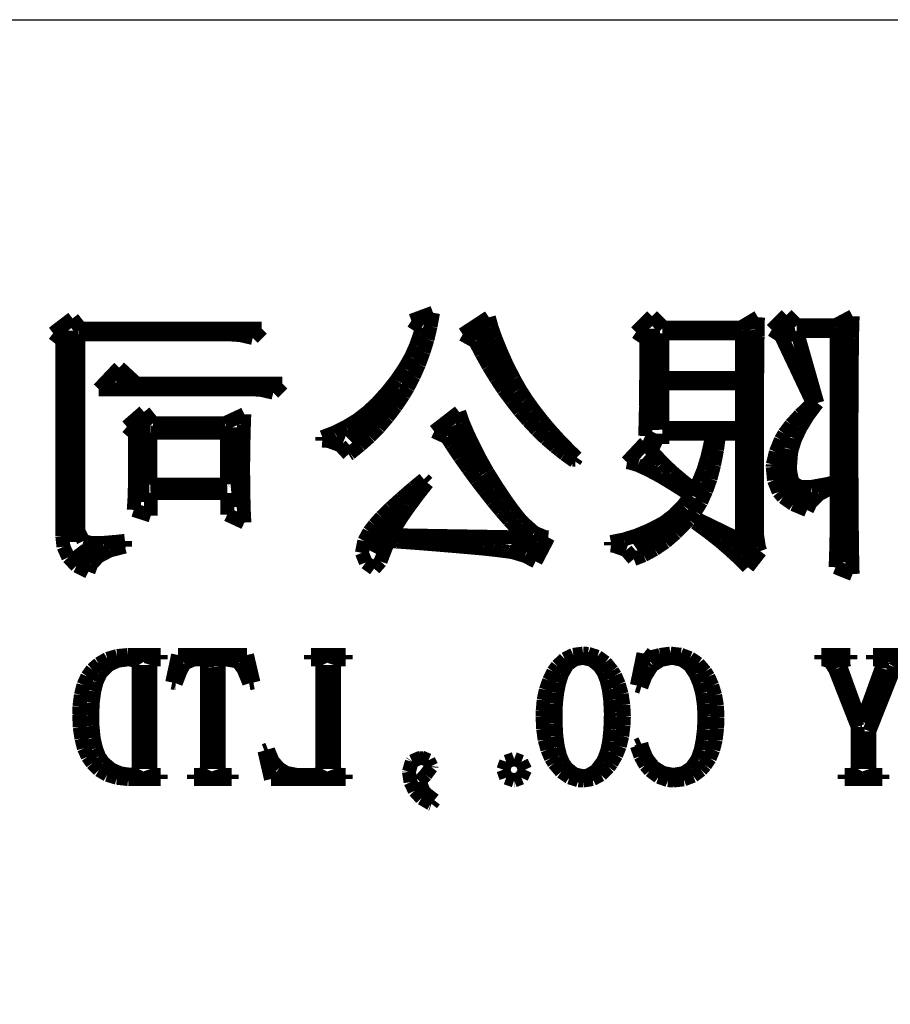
# Model space of a CAD drawing. Extents: x -225 to 585, y -158 to 406.
# Tile 3 of 47: x -218.13 to -211.77, y -149.81 to -142.61. Entities that reach past the tile are written whole.
import ezdxf

# ---------------------------------------------------------------- set-up
doc = ezdxf.new("R2010")
doc.units = 0
doc.layers.add('BOARD_GEOMETRY_SILKSCREEN_B', color=1, linetype='CONTINUOUS')

msp = doc.modelspace()

# ---------------------------------------------------------------- linework, layer by layer
at = {"layer": 'BOARD_GEOMETRY_SILKSCREEN_B'}
msp.add_lwpolyline([(-219.79001, -142.614904), (-167.289988, -142.614904), (-167.289988, -153.11501)], dxfattribs=at)
for points, const_width in [([(-215.109298, -144.755616), (-215.26754, -144.81429)], 0.1016), ([(-215.127332, -144.854676), (-215.109298, -144.755616)], 0.1016), ([(-212.527388, -144.77238), (-212.635592, -144.880584)], 0.1016), ([(-212.452712, -144.84731), (-212.527388, -144.77238)], 0.1016), ([(-217.742008, -144.797272), (-217.88374, -144.905476)], 0.1016), ([(-217.683588, -144.872202), (-217.742008, -144.797272)], 0.1016), ([(-217.7415, -144.79778), (-217.742008, -144.79778)], 0.1016), ([(-215.26754, -144.81429), (-215.19261, -144.86382)], 0.1016), ([(-214.701374, -144.78889), (-214.89289, -144.914112)], 0.1016), ([(-214.681308, -144.863312), (-214.701374, -144.78889)], 0.1016), ([(-213.510114, -144.780762), (-213.6267, -144.897602)], 0.1016), ([(-213.426802, -144.86382), (-213.510114, -144.780762)], 0.1016), ([(-212.735922, -144.78889), (-212.86089, -144.86382)], 0.1016), ([(-212.73897, -144.878806), (-212.7377, -144.839182)], 0.1016), ([(-212.7377, -144.839182), (-212.736938, -144.808702)], 0.1016), ([(-212.736938, -144.808702), (-212.735922, -144.78889)], 0.1016), ([(-212.541612, -144.845278), (-212.501988, -144.971262)], 0.127), ([(-212.169502, -144.84731), (-212.452712, -144.84731)], 0.1016), ([(-212.044788, -144.780762), (-212.169502, -144.84731)], 0.1016), ([(-212.047836, -144.874488), (-212.045804, -144.820386)], 0.1016), ([(-212.045804, -144.820386), (-212.044788, -144.780762)], 0.1016), ([(-217.88374, -144.905476), (-217.816938, -144.956784)], 0.1016), ([(-217.7669, -144.88668), (-217.76309, -146.431508)], 0.127), ([(-217.700098, -144.914112), (-216.592404, -144.914112)], 0.1016), ([(-217.700098, -146.347688), (-217.700098, -144.914112)], 0.1016), ([(-216.35974, -144.872202), (-217.683588, -144.872202)], 0.1016), ([(-216.592404, -144.914112), (-216.516712, -144.919192)], 0.1016), ([(-216.516712, -144.919192), (-216.426288, -144.94002)], 0.1016), ([(-216.426288, -144.94002), (-216.35974, -144.872202)], 0.1016), ([(-215.20404, -144.91081), (-215.232996, -144.995392)], 0.1016), ([(-215.19261, -144.86382), (-215.20404, -144.91081)], 0.1016), ([(-215.149938, -144.950688), (-215.127332, -144.854676)], 0.1016), ([(-214.89289, -144.914112), (-214.801196, -144.964912)], 0.1016), ([(-214.766398, -144.870678), (-214.55253, -145.310606)], 0.127), ([(-214.652098, -144.9451), (-214.681308, -144.863312)], 0.1016), ([(-213.6267, -144.897602), (-213.552024, -144.948402)], 0.1016), ([(-213.515702, -144.872964), (-213.478618, -145.612104)], 0.127), ([(-213.435438, -144.905476), (-212.852508, -144.905476)], 0.1016), ([(-213.435438, -145.231612), (-213.435438, -144.905476)], 0.1016), ([(-212.86089, -144.86382), (-213.426802, -144.86382)], 0.1016), ([(-212.8139, -144.884394), (-212.803232, -146.484594), (-212.91804, -146.4437)], 0.127), ([(-212.852508, -144.905476), (-212.852508, -145.231612)], 0.1016), ([(-212.73897, -144.92859), (-212.73897, -144.878806)], 0.1016), ([(-212.635592, -144.880584), (-212.569298, -144.922494)], 0.1016), ([(-212.452712, -144.888966), (-212.161374, -144.888966)], 0.1016), ([(-212.302598, -145.415), (-212.452712, -144.888966)], 0.1016), ([(-212.161374, -144.888966), (-212.161374, -146.2278)], 0.1016), ([(-212.101938, -144.867884), (-212.115908, -146.57832)], 0.127), ([(-212.048598, -144.94129), (-212.047836, -144.874488)], 0.1016), ([(-217.816938, -144.956784), (-217.816938, -146.38909)], 0.1016), ([(-216.426288, -144.939766), (-216.427304, -144.939766)], 0.1016), ([(-215.178894, -145.04289), (-215.149938, -144.950688)], 0.1016), ([(-214.801196, -144.964912), (-214.754206, -145.05432)], 0.1016), ([(-214.615776, -145.034762), (-214.652098, -144.9451)], 0.1016), ([(-213.552024, -144.948402), (-213.552024, -145.117312)], 0.1016), ([(-212.741002, -145.058892), (-212.74024, -144.988788)], 0.1016), ([(-212.74024, -144.988788), (-212.73897, -144.92859)], 0.1016), ([(-212.569298, -144.922494), (-212.336126, -145.415)], 0.1016), ([(-212.049868, -145.023586), (-212.048598, -144.94129)], 0.1016), ([(-215.232996, -144.995392), (-215.270588, -145.079466)], 0.1016), ([(-215.212422, -145.132806), (-215.178894, -145.04289)], 0.1016), ([(-214.754206, -145.05432), (-214.703406, -145.146014)], 0.1016), ([(-214.572088, -145.132806), (-214.615776, -145.034762)], 0.1016), ([(-212.741002, -145.139918), (-212.741002, -145.058892)], 0.1016), ([(-212.051138, -145.11782), (-212.049868, -145.023586)], 0.1016), ([(-215.270588, -145.079466), (-215.318594, -145.162778)], 0.1016), ([(-215.250776, -145.220182), (-215.212422, -145.132806)], 0.1016), ([(-214.519002, -145.237708), (-214.572088, -145.132806)], 0.1016), ([(-213.552024, -145.117312), (-213.55304, -145.235676)], 0.1016), ([(-212.0519, -145.22831), (-212.051138, -145.11782)], 0.1016), ([(-217.550238, -145.31467), (-217.400632, -145.156682)], 0.1016), ([(-217.27541, -145.273014), (-217.400632, -145.156682)], 0.1016), ([(-215.318594, -145.162778), (-215.37549, -145.247106)], 0.1016), ([(-214.703406, -145.146014), (-214.648796, -145.23466)], 0.1016), ([(-212.742272, -145.230596), (-212.741002, -145.139918)], 0.1016), ([(-217.345768, -145.236692), (-217.424, -145.243804)], 0.127), ([(-216.209626, -145.273014), (-217.27541, -145.273014)], 0.1016), ([(-216.276174, -145.339562), (-216.209626, -145.273014)], 0.1016), ([(-215.37549, -145.247106), (-215.442292, -145.331688)], 0.1016), ([(-215.29421, -145.303494), (-215.250776, -145.220182)], 0.1016), ([(-214.648796, -145.23466), (-214.59444, -145.317718)], 0.1016), ([(-214.51824, -145.239994), (-214.519002, -145.237708)], 0.1016), ([(-214.47633, -145.313908), (-214.51824, -145.239994)], 0.1016), ([(-213.55304, -145.235676), (-213.553802, -145.34388)], 0.1016), ([(-212.852508, -145.231612), (-213.435438, -145.231612)], 0.1016), ([(-213.435438, -145.273014), (-212.852508, -145.273014)], 0.1016), ([(-213.435438, -145.59788), (-213.435438, -145.273014)], 0.1016), ([(-212.852508, -145.273014), (-212.852508, -145.59788)], 0.1016), ([(-212.742272, -145.331688), (-212.742272, -145.230596)], 0.1016), ([(-212.0519, -145.3515), (-212.0519, -145.22831)], 0.1016), ([(-217.550238, -145.31467), (-216.442798, -145.31467)], 0.1016), ([(-216.442798, -145.31467), (-216.366598, -145.318988)], 0.1016), ([(-216.366598, -145.318988), (-216.276174, -145.339562)], 0.1016), ([(-215.34501, -145.326862), (-215.716612, -145.689066)], 0.127), ([(-215.45169, -145.342102), (-215.51773, -145.415762)], 0.1016), ([(-215.442292, -145.331688), (-215.45169, -145.342102)], 0.1016), ([(-215.325706, -145.35658), (-215.29421, -145.303494)], 0.1016), ([(-214.59444, -145.317718), (-214.535512, -145.396966)], 0.1016), ([(-214.428832, -145.388584), (-214.47633, -145.313908)], 0.1016), ([(-213.553802, -145.34388), (-213.555072, -145.438876)], 0.1016), ([(-212.743288, -145.442686), (-212.742272, -145.331688)], 0.1016), ([(-215.51773, -145.415762), (-215.588088, -145.481294)], 0.1016), ([(-215.382094, -145.440908), (-215.325706, -145.35658)], 0.1016), ([(-214.535512, -145.396966), (-214.47633, -145.472912)], 0.1016), ([(-214.375238, -145.463514), (-214.428832, -145.388584)], 0.1016), ([(-212.37194, -145.507202), (-212.302598, -145.415)], 0.1016), ([(-212.336126, -145.415), (-212.350604, -145.428208)], 0.1016), ([(-212.052916, -145.48866), (-212.0519, -145.3515)], 0.1016), ([(-217.220292, -145.47977), (-217.345006, -145.588482)], 0.1016), ([(-217.15349, -145.563082), (-217.220292, -145.47977)], 0.1016), ([(-215.588088, -145.481294), (-215.663018, -145.53946)], 0.1016), ([(-215.441276, -145.518886), (-215.382094, -145.440908)], 0.1016), ([(-214.918036, -145.481294), (-215.100916, -145.622772)], 0.1016), ([(-214.891874, -145.557494), (-214.918036, -145.481294)], 0.1016), ([(-214.47633, -145.472912), (-214.414608, -145.543778)], 0.1016), ([(-214.317072, -145.538698), (-214.375238, -145.463514)], 0.1016), ([(-213.555072, -145.438876), (-213.556088, -145.523204)], 0.1016), ([(-212.743288, -145.69567), (-212.743288, -145.442686)], 0.1016), ([(-212.350604, -145.428208), (-212.429598, -145.503392)], 0.1016), ([(-212.052916, -145.960084), (-212.052916, -145.48866)], 0.1016), ([(-217.235532, -145.545302), (-217.247216, -146.138392)], 0.127), ([(-216.629234, -145.563082), (-217.15349, -145.563082)], 0.1016), ([(-216.487502, -145.496788), (-216.629234, -145.563082)], 0.1016), ([(-216.490804, -145.570702), (-216.487502, -145.496788)], 0.1016), ([(-215.663018, -145.53946), (-215.743536, -145.588482)], 0.1016), ([(-215.504776, -145.5928), (-215.441276, -145.518886)], 0.1016), ([(-214.85733, -145.63852), (-214.891874, -145.557494)], 0.1016), ([(-214.414608, -145.543778), (-214.351108, -145.611596)], 0.1016), ([(-214.253572, -145.61439), (-214.317072, -145.538698)], 0.1016), ([(-213.556088, -145.523204), (-213.558374, -145.596102)], 0.1016), ([(-212.429598, -145.503392), (-212.494368, -145.574004)], 0.1016), ([(-212.425788, -145.596102), (-212.37194, -145.507202)], 0.1016), ([(-217.345006, -145.588482), (-217.28684, -145.638266)], 0.1016), ([(-217.28684, -145.638266), (-217.28684, -146.001486)], 0.1016), ([(-217.172032, -145.63217), (-217.172794, -145.633186)], 0.1016), ([(-217.172794, -145.633186), (-217.172794, -146.011392)], 0.1016), ([(-216.61374, -145.63217), (-217.172032, -145.63217)], 0.1016), ([(-216.61374, -146.010376), (-216.61374, -145.63217)], 0.1016), ([(-216.553796, -145.5928), (-216.511632, -146.171412)], 0.127), ([(-216.492836, -145.66011), (-216.490296, -145.570702)], 0.1016), ([(-216.490296, -145.570702), (-216.490804, -145.570702)], 0.1016), ([(-215.82761, -145.630392), (-215.918288, -145.664682)], 0.1016), ([(-215.743536, -145.588482), (-215.82761, -145.630392)], 0.1016), ([(-215.571832, -145.66138), (-215.504776, -145.5928)], 0.1016), ([(-215.100916, -145.622772), (-215.00973, -145.664682)], 0.1016), ([(-214.968836, -145.585688), (-214.7824, -145.92681)], 0.127), ([(-214.815674, -145.725896), (-214.85733, -145.63852)], 0.1016), ([(-214.351108, -145.611596), (-214.28583, -145.675096)], 0.1016), ([(-214.18423, -145.69059), (-214.253572, -145.61439)], 0.1016), ([(-213.558374, -145.596102), (-213.560406, -145.6563)], 0.1016), ([(-212.852508, -145.59788), (-213.435438, -145.59788)], 0.1016), ([(-212.494368, -145.574004), (-212.544406, -145.63979)], 0.1016), ([(-212.464904, -145.67789), (-212.425788, -145.596102)], 0.1016), ([(-216.494614, -145.76298), (-216.492836, -145.66011)], 0.1016), ([(-215.918288, -145.664682), (-215.918288, -145.68932)], 0.1016), ([(-215.918288, -145.68932), (-215.871298, -145.692876)], 0.1016), ([(-215.871298, -145.692876), (-215.7857, -145.72488)], 0.1016), ([(-215.75649, -145.679668), (-215.791796, -145.665698)], 0.127), ([(-215.64219, -145.723864), (-215.571832, -145.66138)], 0.1016), ([(-215.00973, -145.664682), (-214.9729, -145.720562)], 0.1016), ([(-214.28583, -145.675096), (-214.218012, -145.733262)], 0.1016), ([(-214.109808, -145.76679), (-214.18423, -145.69059)], 0.1016), ([(-213.560406, -145.706084), (-213.693502, -145.847562)], 0.1016), ([(-213.559136, -145.707862), (-213.56193, -145.707862)], 0.1016), ([(-213.560406, -145.6563), (-213.435438, -145.714466)], 0.1016), ([(-213.4997, -145.778982), (-213.560406, -145.706084)], 0.1016), ([(-213.435438, -145.63979), (-213.068916, -145.63979)], 0.1016), ([(-213.435438, -145.714466), (-213.435438, -145.63979)], 0.1016), ([(-213.080092, -145.697702), (-213.105492, -145.809208)], 0.1016), ([(-213.068916, -145.63979), (-213.080092, -145.697702)], 0.1016), ([(-213.035388, -145.758408), (-213.019132, -145.63979)], 0.1016), ([(-213.019132, -145.63979), (-212.852508, -145.63979)], 0.1016), ([(-212.852508, -145.63979), (-212.852508, -146.422364)], 0.1016), ([(-212.743796, -145.837402), (-212.743288, -145.69567)], 0.1016), ([(-212.569298, -145.683478), (-212.605874, -145.772886)], 0.1016), ([(-212.544406, -145.63979), (-212.569298, -145.683478)], 0.1016), ([(-212.489288, -145.756376), (-212.464904, -145.67789)], 0.1016), ([(-216.496138, -145.879566), (-216.494614, -145.76298)], 0.1016), ([(-215.7857, -145.72488), (-215.726518, -145.789396)], 0.1016), ([(-215.726518, -145.789396), (-215.715088, -145.782284)], 0.1016), ([(-215.715088, -145.782284), (-215.64219, -145.723864)], 0.1016), ([(-214.9729, -145.720562), (-214.912194, -145.811494)], 0.1016), ([(-214.767922, -145.819876), (-214.815674, -145.725896)], 0.1016), ([(-214.218012, -145.733262), (-214.148416, -145.78838)], 0.1016), ([(-214.060024, -145.814288), (-214.109808, -145.76679)], 0.1016), ([(-213.434422, -145.850102), (-213.4997, -145.778982)], 0.1016), ([(-213.05647, -145.867374), (-213.035388, -145.758408)], 0.1016), ([(-212.605874, -145.772886), (-212.627718, -145.86458)], 0.1016), ([(-212.533738, -145.74901), (-212.563202, -145.951702), (-212.466936, -146.096482), (-212.34654, -146.079464)], 0.127), ([(-212.503512, -145.898616), (-212.494368, -145.781014)], 0.1016), ([(-212.494368, -145.781014), (-212.489288, -145.756376)], 0.1016), ([(-214.912194, -145.811494), (-214.851996, -145.896584)], 0.1016), ([(-214.712296, -145.918682), (-214.767922, -145.819876)], 0.1016), ([(-214.148416, -145.78838), (-214.076788, -145.839688)], 0.1016), ([(-214.06993, -145.828766), (-214.091774, -145.828766)], 0.1016), ([(-214.076788, -145.839688), (-214.060024, -145.814288)], 0.1016), ([(-213.693502, -145.847562), (-213.671404, -145.850864)], 0.1016), ([(-213.671404, -145.850864), (-213.613492, -145.86839)], 0.1016), ([(-213.571328, -145.81251), (-213.493604, -145.879312)], 0.127), ([(-213.364572, -145.916396), (-213.434422, -145.850102)], 0.1016), ([(-213.105492, -145.809208), (-213.134194, -145.904204)], 0.1016), ([(-212.743796, -146.37258), (-212.743796, -145.837402)], 0.1016), ([(-216.496138, -145.904712), (-216.496138, -145.879566)], 0.1016), ([(-216.494614, -146.030696), (-216.496138, -145.904712)], 0.1016), ([(-214.851996, -145.896584), (-214.791798, -145.97888)], 0.1016), ([(-214.709502, -145.923), (-214.712296, -145.918682)], 0.1016), ([(-214.64397, -146.027902), (-214.709502, -145.923)], 0.1016), ([(-213.613492, -145.86839), (-213.540594, -145.901664)], 0.1016), ([(-213.540594, -145.901664), (-213.45144, -145.948908)], 0.1016), ([(-213.290404, -145.979896), (-213.364572, -145.916396)], 0.1016), ([(-213.134194, -145.904204), (-213.166706, -145.98396)], 0.1016), ([(-213.082632, -145.967704), (-213.05647, -145.867374)], 0.1016), ([(-212.627718, -145.86458), (-212.628734, -145.882106)], 0.1016), ([(-212.628734, -145.882106), (-212.619336, -145.979896)], 0.1016), ([(-212.488272, -145.97888), (-212.503512, -145.898616)], 0.1016), ([(-215.175592, -145.972784), (-215.250776, -146.033998)], 0.1016), ([(-215.220296, -146.086068), (-215.1507, -145.997676)], 0.1016), ([(-215.1507, -145.997676), (-215.175592, -145.972784)], 0.1016), ([(-214.791798, -145.97888), (-214.731092, -146.057874)], 0.1016), ([(-213.45144, -145.948908), (-213.346792, -146.012408)], 0.1016), ([(-213.212934, -146.040602), (-213.290404, -145.979896)], 0.1016), ([(-213.166706, -145.98396), (-213.202012, -146.04746)], 0.1016), ([(-213.11489, -146.057112), (-213.082632, -145.967704)], 0.1016), ([(-212.619336, -145.979896), (-212.585808, -146.064478)], 0.1016), ([(-212.477604, -145.997676), (-212.488272, -145.97888)], 0.1016), ([(-212.4329, -146.026886), (-212.477604, -145.997676)], 0.1016), ([(-212.194394, -145.997676), (-212.227922, -146.00682)], 0.1016), ([(-212.194394, -146.031204), (-212.194394, -145.997676)], 0.1016), ([(-212.0519, -146.08429), (-212.052916, -145.960084)], 0.1016), ([(-217.28684, -146.001486), (-217.28811, -146.071082)], 0.1016), ([(-217.172794, -146.011392), (-216.614502, -146.011392)], 0.1016), ([(-216.614502, -146.011392), (-216.61374, -146.010376)], 0.1016), ([(-216.494614, -146.031204), (-216.494614, -146.030696)], 0.1016), ([(-216.494106, -146.031204), (-216.494614, -146.031204)], 0.1016), ([(-216.49309, -146.137376), (-216.494106, -146.031204)], 0.1016), ([(-215.250776, -146.033998), (-215.34247, -146.1135)], 0.1016), ([(-214.731092, -146.057874), (-214.67191, -146.132804)], 0.1016), ([(-214.583518, -146.11858), (-214.64397, -146.027902)], 0.1016), ([(-213.346792, -146.012408), (-213.226904, -146.089116)], 0.1016), ([(-213.202012, -146.04746), (-213.212934, -146.040602)], 0.1016), ([(-213.15934, -146.035014), (-213.181692, -146.10588)], 0.127), ([(-213.151212, -146.137376), (-213.11489, -146.057112)], 0.1016), ([(-212.585808, -146.064478), (-212.552788, -146.103086)], 0.1016), ([(-212.349588, -146.028664), (-212.4329, -146.026886)], 0.1016), ([(-212.227922, -146.00682), (-212.349588, -146.028664)], 0.1016), ([(-212.288374, -146.080988), (-212.194394, -146.031204)], 0.1016), ([(-217.288872, -146.097498), (-217.295222, -146.196304)], 0.1016), ([(-217.28811, -146.071082), (-217.288872, -146.097498)], 0.1016), ([(-217.17, -146.071082), (-217.15984, -146.071082)], 0.1016), ([(-217.15984, -146.071082), (-217.17, -146.072098)], 0.1016), ([(-217.17, -146.237706), (-217.17, -146.071082)], 0.1016), ([(-217.17, -146.072098), (-216.612216, -146.072098)], 0.1016), ([(-216.612216, -146.072098), (-216.612216, -146.230086)], 0.1016), ([(-216.490296, -146.225006), (-216.49309, -146.137376)], 0.1016), ([(-215.34247, -146.1135), (-215.420194, -146.184112)], 0.1016), ([(-215.282018, -146.16938), (-215.220296, -146.086068)], 0.1016), ([(-214.67191, -146.132804), (-214.612728, -146.204686)], 0.1016), ([(-214.529416, -146.194272), (-214.583518, -146.11858)], 0.1016), ([(-213.226904, -146.089116), (-213.282276, -146.163284)], 0.1016), ([(-213.194138, -146.207988), (-213.151212, -146.137376)], 0.1016), ([(-212.552788, -146.103086), (-212.478874, -146.154902)], 0.1016), ([(-212.351874, -146.143218), (-212.288374, -146.080988)], 0.1016), ([(-212.0519, -146.19732), (-212.0519, -146.08429)], 0.1016), ([(-217.295222, -146.196304), (-217.17, -146.237706)], 0.1016), ([(-215.387428, -146.209004), (-215.542622, -146.507708)], 0.127), ([(-215.420194, -146.184112), (-215.486234, -146.248374)], 0.1016), ([(-215.33739, -146.248374), (-215.282018, -146.16938)], 0.1016), ([(-214.612728, -146.204686), (-214.553292, -146.272504)], 0.1016), ([(-214.479632, -146.257772), (-214.529416, -146.194272)], 0.1016), ([(-213.278212, -146.220688), (-213.63051, -146.469608)], 0.127), ([(-213.282276, -146.163284), (-213.350094, -146.23288)], 0.1016), ([(-213.240874, -146.268186), (-213.194138, -146.207988)], 0.1016), ([(-212.478874, -146.154902), (-212.378036, -146.19732)], 0.1016), ([(-212.378036, -146.19732), (-212.351874, -146.143218)], 0.1016), ([(-212.051138, -146.300698), (-212.0519, -146.19732)], 0.1016), ([(-216.612216, -146.230086), (-216.486994, -146.288506)], 0.1016), ([(-216.486994, -146.288506), (-216.490296, -146.225006)], 0.1016), ([(-215.486234, -146.248374), (-215.537288, -146.305778)], 0.1016), ([(-215.384126, -146.323304), (-215.33739, -146.248374)], 0.1016), ([(-214.553292, -146.272504), (-214.49411, -146.33702)], 0.1016), ([(-214.451438, -146.289014), (-214.479632, -146.257772)], 0.1016), ([(-213.350094, -146.23288), (-213.422992, -146.289014)], 0.1016), ([(-213.26094, -146.289014), (-213.240874, -146.268186)], 0.1016), ([(-213.177374, -146.264376), (-213.194138, -146.289014)], 0.1016), ([(-212.852508, -146.422364), (-213.177374, -146.264376)], 0.1016), ([(-212.161374, -146.2278), (-212.16239, -146.329908)], 0.1016), ([(-217.662506, -146.42338), (-217.700098, -146.347688)], 0.1016), ([(-215.575388, -146.355562), (-215.61171, -146.42338)], 0.1016), ([(-215.537288, -146.305778), (-215.575388, -146.355562)], 0.1016), ([(-215.4174, -146.380708), (-215.384126, -146.323304)], 0.1016), ([(-214.49411, -146.33702), (-214.434674, -146.397218)], 0.1016), ([(-214.368126, -146.363182), (-214.451438, -146.289014)], 0.1016), ([(-213.53399, -146.346164), (-213.624922, -146.38401)], 0.1016), ([(-213.50224, -146.33067), (-213.53399, -146.346164)], 0.1016), ([(-213.422992, -146.289014), (-213.50224, -146.33067)], 0.1016), ([(-213.336632, -146.36496), (-213.26094, -146.289014)], 0.1016), ([(-213.194138, -146.289014), (-213.17839, -146.300698)], 0.1016), ([(-213.17839, -146.300698), (-213.095332, -146.361912)], 0.1016), ([(-212.16239, -146.329908), (-212.163406, -146.42846)], 0.1016), ([(-212.049868, -146.393408), (-212.051138, -146.300698)], 0.1016), ([(-217.816938, -146.38909), (-217.808302, -146.46529)], 0.1016), ([(-217.600276, -146.438874), (-217.662506, -146.42338)], 0.1016), ([(-217.416126, -146.42846), (-217.51671, -146.437096)], 0.1016), ([(-217.35923, -146.422364), (-217.416126, -146.42846)], 0.1016), ([(-217.35923, -146.46402), (-217.35923, -146.422364)], 0.1016), ([(-215.61171, -146.42338), (-215.628728, -146.509994)], 0.1016), ([(-215.467438, -146.505676), (-215.43391, -146.422364)], 0.1016), ([(-215.43391, -146.422364), (-215.37041, -146.427698)], 0.1016), ([(-214.434674, -146.397218), (-215.4174, -146.380708)], 0.1016), ([(-215.37041, -146.427698), (-215.213438, -146.438874)], 0.1016), ([(-214.34552, -146.441668), (-214.538306, -146.44878)], 0.127), ([(-214.29091, -146.395186), (-214.368126, -146.363182)], 0.1016), ([(-214.35949, -146.572478), (-214.267796, -146.397218)], 0.1016), ([(-214.267796, -146.397218), (-214.29091, -146.395186)], 0.1016), ([(-213.716108, -146.412204), (-213.810088, -146.431)], 0.1016), ([(-213.624922, -146.38401), (-213.716108, -146.412204)], 0.1016), ([(-213.412832, -146.431), (-213.336632, -146.36496)], 0.1016), ([(-213.095332, -146.361912), (-213.01583, -146.424396)], 0.1016), ([(-213.01583, -146.424396), (-212.94344, -146.48688)], 0.1016), ([(-212.729572, -146.468084), (-212.743796, -146.37258)], 0.1016), ([(-212.163406, -146.42846), (-212.1662, -146.523202)], 0.1016), ([(-212.048598, -146.475704), (-212.049868, -146.393408)], 0.1016), ([(-217.808302, -146.46529), (-217.772996, -146.543014)], 0.1016), ([(-217.571828, -146.495008), (-217.673428, -146.550888), (-217.723212, -146.486118)], 0.127), ([(-217.51671, -146.437096), (-217.600276, -146.438874)], 0.1016), ([(-217.55354, -146.536664), (-217.47099, -146.492976)], 0.1016), ([(-217.47099, -146.492976), (-217.35923, -146.46402)], 0.1016), ([(-215.213438, -146.438874), (-215.07323, -146.450304)], 0.1016), ([(-215.07323, -146.450304), (-214.948008, -146.460718)], 0.1016), ([(-214.948008, -146.460718), (-214.838788, -146.470116)], 0.1016), ([(-214.838788, -146.470116), (-214.744808, -146.478498)], 0.1016), ([(-214.744808, -146.478498), (-214.66683, -146.48688)], 0.1016), ([(-214.66683, -146.48688), (-214.604092, -146.4945)], 0.1016), ([(-214.604092, -146.4945), (-214.55761, -146.500596)], 0.1016), ([(-214.55761, -146.500596), (-214.526368, -146.505676)], 0.1016), ([(-213.810088, -146.431), (-213.810088, -146.455892)], 0.1016), ([(-213.810088, -146.455892), (-213.787228, -146.458686)], 0.1016), ([(-213.787228, -146.458686), (-213.698836, -146.490182)], 0.1016), ([(-213.698836, -146.490182), (-213.64321, -146.55546)], 0.1016), ([(-213.57082, -146.52752), (-213.490302, -146.483578)], 0.1016), ([(-213.490302, -146.483578), (-213.412832, -146.431)], 0.1016), ([(-212.94344, -146.48688), (-212.874098, -146.55038)], 0.1016), ([(-212.810598, -146.614896), (-212.718904, -146.497294)], 0.1016), ([(-212.718904, -146.497294), (-212.729572, -146.468084)], 0.1016), ([(-212.047836, -146.547078), (-212.048598, -146.475704)], 0.1016), ([(-217.772996, -146.543014), (-217.712798, -146.604482)], 0.1016), ([(-217.60561, -146.594068), (-217.55354, -146.536664)], 0.1016), ([(-215.628728, -146.509994), (-215.600788, -146.580606)], 0.1016), ([(-215.53932, -146.62531), (-215.49233, -146.572478)], 0.1016), ([(-215.49233, -146.572478), (-215.467438, -146.505676)], 0.1016), ([(-214.526368, -146.505676), (-214.436706, -146.5326)], 0.1016), ([(-214.436706, -146.5326), (-214.35949, -146.572478)], 0.1016), ([(-213.64321, -146.55546), (-213.57082, -146.52752)], 0.1016), ([(-212.874098, -146.55038), (-212.810598, -146.614896)], 0.1016), ([(-212.1662, -146.523202), (-212.169502, -146.614896)], 0.1016), ([(-212.04682, -146.6088), (-212.047836, -146.547078)], 0.1016), ([(-217.712798, -146.604482), (-217.625422, -146.64817)], 0.1016), ([(-217.625422, -146.64817), (-217.60561, -146.594068)], 0.1016), ([(-215.600788, -146.580606), (-215.53932, -146.62531)], 0.1016), ([(-212.169502, -146.614896), (-212.044788, -146.665188)], 0.1016), ([(-212.044788, -146.6596), (-212.04682, -146.6088)], 0.1016), ([(-212.044788, -146.665188), (-212.044788, -146.6596)], 0.1016), ([(-217.488008, -147.284186), (-217.550238, -147.320762)], 0.1016), ([(-217.416888, -147.263612), (-217.488008, -147.284186)], 0.1016), ([(-217.337894, -147.255992), (-217.416888, -147.263612)], 0.1016), ([(-217.411808, -147.297902), (-217.332814, -147.287488)], 0.1016), ([(-217.099388, -147.255992), (-217.337894, -147.255992)], 0.1016), ([(-217.332814, -147.287488), (-217.279728, -147.297902)], 0.1016), ([(-217.162888, -147.297902), (-217.131138, -147.287488)], 0.1016), ([(-217.131138, -147.287488), (-217.099388, -147.287488)], 0.1016), ([(-217.099388, -147.287488), (-217.099388, -147.255992)], 0.1016), ([(-216.971626, -147.255992), (-217.014298, -147.456906)], 0.1016), ([(-216.46769, -147.255992), (-216.971626, -147.255992)], 0.1016), ([(-216.92489, -147.319492), (-216.8652, -147.29079)], 0.1016), ([(-216.8652, -147.29079), (-216.823798, -147.287488)], 0.1016), ([(-216.823798, -147.287488), (-216.765632, -147.292568)], 0.1016), ([(-216.765632, -147.292568), (-216.760298, -147.345908)], 0.1016), ([(-216.6747, -147.340574), (-216.669874, -147.292568)], 0.1016), ([(-216.669874, -147.292568), (-216.626694, -147.287488)], 0.1016), ([(-216.626694, -147.287488), (-216.545922, -147.301204)], 0.1016), ([(-216.4207, -147.456906), (-216.46769, -147.255992)], 0.1016), ([(-215.747092, -147.255992), (-216.001092, -147.255992)], 0.1016), ([(-216.001092, -147.255992), (-216.001092, -147.287488)], 0.1016), ([(-216.001092, -147.287488), (-215.965024, -147.287488)], 0.1016), ([(-215.965024, -147.287488), (-215.932512, -147.297902)], 0.1016), ([(-215.821006, -147.297902), (-215.778588, -147.287488)], 0.1016), ([(-215.778588, -147.287488), (-215.747092, -147.287488)], 0.1016), ([(-215.747092, -147.287488), (-215.747092, -147.255992)], 0.1016), ([(-214.1474, -147.285202), (-214.201502, -147.33651)], 0.1016), ([(-214.084916, -147.254976), (-214.1474, -147.285202)], 0.1016), ([(-214.128604, -147.327112), (-214.07374, -147.287488)], 0.1016), ([(-214.013288, -147.245578), (-214.084916, -147.254976)], 0.1016), ([(-214.07374, -147.287488), (-214.013288, -147.277074)], 0.1016), ([(-213.975696, -147.247864), (-214.013288, -147.245578)], 0.1016), ([(-214.013288, -147.277074), (-213.948518, -147.292568)], 0.1016), ([(-213.908894, -147.268692), (-213.975696, -147.247864)], 0.1016), ([(-213.948518, -147.292568), (-213.8934, -147.339304)], 0.1016), ([(-213.850728, -147.310602), (-213.908894, -147.268692)], 0.1016), ([(-213.572598, -147.245578), (-213.620604, -147.479004)], 0.1016), ([(-213.545674, -147.266406), (-213.572598, -147.245578)], 0.1016), ([(-213.51494, -147.271994), (-213.545674, -147.266406)], 0.1016), ([(-213.45144, -147.255992), (-213.51494, -147.271994)], 0.1016), ([(-213.504272, -147.329906), (-213.44382, -147.291806)], 0.1016), ([(-213.376002, -147.245578), (-213.45144, -147.255992)], 0.1016), ([(-213.44382, -147.291806), (-213.367874, -147.277074)], 0.1016), ([(-213.37524, -147.245578), (-213.376002, -147.245578)], 0.1016), ([(-213.299802, -147.254214), (-213.37524, -147.245578)], 0.1016), ([(-213.367874, -147.277074), (-213.360508, -147.277074)], 0.1016), ([(-213.360508, -147.277074), (-213.29269, -147.29079)], 0.1016), ([(-213.232492, -147.279106), (-213.299802, -147.254214)], 0.1016), ([(-213.29269, -147.29079), (-213.236302, -147.329906)], 0.1016), ([(-213.172802, -147.319492), (-213.232492, -147.279106)], 0.1016), ([(-212.273388, -147.255992), (-212.273388, -147.287488)], 0.1016), ([(-212.061298, -147.255992), (-212.273388, -147.255992)], 0.1016), ([(-212.273388, -147.287488), (-212.257132, -147.287488)], 0.1016), ([(-212.257132, -147.287488), (-212.209888, -147.303998)], 0.1016), ([(-212.124798, -147.303998), (-212.071712, -147.287488)], 0.1016), ([(-212.071712, -147.287488), (-212.061298, -147.287488)], 0.1016), ([(-212.061298, -147.287488), (-212.061298, -147.255992)], 0.1016), ([(-211.896706, -147.255992), (-211.896706, -147.287488)], 0.1016), ([(-211.6582, -147.255992), (-211.896706, -147.255992)], 0.1016), ([(-211.896706, -147.287488), (-211.864194, -147.287488)], 0.1016), ([(-211.864194, -147.287488), (-211.828126, -147.303998)], 0.1016), ([(-217.59799, -147.362418), (-217.634312, -147.413218)], 0.1016), ([(-217.550238, -147.320762), (-217.59799, -147.362418)], 0.1016), ([(-217.528394, -147.377912), (-217.476832, -147.327874)], 0.1016), ([(-217.476832, -147.327874), (-217.411808, -147.297902)], 0.1016), ([(-217.279728, -147.297902), (-217.2589, -147.329906)], 0.1016), ([(-217.2589, -147.329906), (-217.2589, -148.089112)], 0.1016), ([(-217.173302, -147.329906), (-217.162888, -147.297902)], 0.1016), ([(-217.173302, -148.089112), (-217.173302, -147.329906)], 0.1016), ([(-216.951814, -147.36953), (-216.92489, -147.320762)], 0.1016), ([(-216.92489, -147.320762), (-216.92489, -147.319492)], 0.1016), ([(-216.760298, -147.345908), (-216.760298, -148.089112)], 0.1016), ([(-216.6747, -148.089112), (-216.6747, -147.340574)], 0.1016), ([(-216.545922, -147.301204), (-216.527126, -147.314412)], 0.1016), ([(-216.527126, -147.314412), (-216.494614, -147.3581)], 0.1016), ([(-216.494614, -147.3581), (-216.459308, -147.442428)], 0.1016), ([(-215.932512, -147.297902), (-215.917018, -147.329906)], 0.1016), ([(-215.917018, -147.329906), (-215.917018, -148.089112)], 0.1016), ([(-215.831674, -147.329906), (-215.821006, -147.297902)], 0.1016), ([(-215.831674, -148.089112), (-215.831674, -147.329906)], 0.1016), ([(-214.201502, -147.33651), (-214.230712, -147.377912)], 0.1016), ([(-214.166196, -147.393406), (-214.128604, -147.327112)], 0.1016), ([(-213.8934, -147.339304), (-213.86419, -147.382992)], 0.1016), ([(-213.80069, -147.372578), (-213.850728, -147.310602)], 0.1016), ([(-213.558374, -147.411186), (-213.519512, -147.348702)], 0.1016), ([(-213.519512, -147.348702), (-213.504272, -147.329906)], 0.1016), ([(-213.236302, -147.329906), (-213.191598, -147.396708)], 0.1016), ([(-213.122002, -147.377912), (-213.172802, -147.319492)], 0.1016), ([(-212.209888, -147.303998), (-212.172804, -147.362418)], 0.1016), ([(-212.172804, -147.362418), (-212.008212, -147.78101)], 0.1016), ([(-212.130132, -147.350988), (-212.124798, -147.303998)], 0.1016), ([(-211.987638, -147.744688), (-212.130132, -147.350988)], 0.1016), ([(-211.833206, -147.350988), (-211.9757, -147.744688)], 0.1016), ([(-211.922868, -147.813014), (-211.737194, -147.345908)], 0.1016), ([(-211.828126, -147.303998), (-211.833206, -147.350988)], 0.1016), ([(-211.737194, -147.345908), (-211.71154, -147.303998)], 0.1016), ([(-217.634312, -147.413218), (-217.662506, -147.475702)], 0.1016), ([(-217.56624, -147.453096), (-217.54084, -147.396708)], 0.1016), ([(-217.54084, -147.396708), (-217.528394, -147.377912)], 0.1016), ([(-216.98839, -147.462494), (-216.951814, -147.36953)], 0.1016), ([(-214.230712, -147.377912), (-214.2617, -147.442428)], 0.1016), ([(-214.18804, -147.460208), (-214.168228, -147.397724)], 0.1016), ([(-214.168228, -147.397724), (-214.166196, -147.393406)], 0.1016), ([(-213.86419, -147.382992), (-213.842092, -147.43938)], 0.1016), ([(-213.779608, -147.406106), (-213.80069, -147.372578)], 0.1016), ([(-213.751922, -147.470622), (-213.779608, -147.406106)], 0.1016), ([(-213.588092, -147.489418), (-213.558374, -147.411186)], 0.1016), ([(-213.191598, -147.396708), (-213.190836, -147.398994)], 0.1016), ([(-213.190836, -147.398994), (-213.163404, -147.46351)], 0.1016), ([(-213.098888, -147.414488), (-213.122002, -147.377912)], 0.1016), ([(-213.07044, -147.479004), (-213.098888, -147.414488)], 0.1016), ([(-217.662506, -147.475702), (-217.681302, -147.5486)], 0.1016), ([(-217.583512, -147.521676), (-217.56624, -147.453096)], 0.1016), ([(-217.014298, -147.456906), (-216.98839, -147.462494)], 0.1016), ([(-216.98839, -147.461732), (-216.99093, -147.461732)], 0.1016), ([(-216.459308, -147.442428), (-216.452196, -147.462494)], 0.1016), ([(-216.452196, -147.462494), (-216.4207, -147.456906)], 0.1016), ([(-214.2617, -147.442428), (-214.28583, -147.511262)], 0.1016), ([(-214.202518, -147.53209), (-214.18804, -147.460208)], 0.1016), ([(-213.842092, -147.43938), (-213.825836, -147.507198)], 0.1016), ([(-213.825836, -147.507198), (-213.815422, -147.586192)], 0.1016), ([(-213.73211, -147.541488), (-213.751922, -147.470622)], 0.1016), ([(-213.620604, -147.479004), (-213.588092, -147.489418)], 0.1016), ([(-213.163404, -147.46351), (-213.143592, -147.535392)], 0.1016), ([(-213.049104, -147.549616), (-213.07044, -147.479004)], 0.1016), ([(-217.681302, -147.5486), (-217.69197, -147.632928)], 0.1016), ([(-217.594434, -147.604988), (-217.583512, -147.521676)], 0.1016), ([(-214.28583, -147.511262), (-214.301832, -147.586192)], 0.1016), ([(-214.211916, -147.6121), (-214.202518, -147.53209)], 0.1016), ([(-213.71941, -147.620482), (-213.73211, -147.541488)], 0.1016), ([(-213.143592, -147.535392), (-213.132416, -147.6121)], 0.1016), ([(-213.035388, -147.628102), (-213.049104, -147.549616)], 0.1016), ([(-217.69197, -147.632928), (-217.69324, -147.691602)], 0.1016), ([(-217.59799, -147.701762), (-217.594434, -147.604988)], 0.1016), ([(-214.301832, -147.586192), (-214.30869, -147.666202)], 0.1016), ([(-214.213694, -147.701762), (-214.211916, -147.6121)], 0.1016), ([(-213.815422, -147.586192), (-213.811104, -147.677632)], 0.1016), ([(-213.715092, -147.707096), (-213.71941, -147.620482)], 0.1016), ([(-213.132416, -147.6121), (-213.127336, -147.695412)], 0.1016), ([(-213.031832, -147.712176), (-213.035388, -147.628102)], 0.1016), ([(-217.69324, -147.691602), (-217.689938, -147.783804)], 0.1016), ([(-217.596212, -147.77339), (-217.59799, -147.701762)], 0.1016), ([(-214.30869, -147.666202), (-214.309706, -147.707096)], 0.1016), ([(-214.309706, -147.707096), (-214.305388, -147.795488)], 0.1016), ([(-214.213694, -147.755864), (-214.213694, -147.701762)], 0.1016), ([(-213.811104, -147.701762), (-213.814406, -147.799806)], 0.1016), ([(-213.811104, -147.677632), (-213.811104, -147.701762)], 0.1016), ([(-213.717632, -147.767294), (-213.715092, -147.707096)], 0.1016), ([(-213.127336, -147.707096), (-213.130638, -147.796504)], 0.1016), ([(-213.127336, -147.695412), (-213.127336, -147.707096)], 0.1016), ([(-213.034626, -147.792186), (-213.031832, -147.712176)], 0.1016), ([(-217.689938, -147.783804), (-217.677238, -147.8661)], 0.1016), ([(-217.58783, -147.863306), (-217.596212, -147.77339)], 0.1016), ([(-214.305388, -147.795488), (-214.294212, -147.875498)], 0.1016), ([(-214.208868, -147.84959), (-214.213694, -147.755864)], 0.1016), ([(-213.727792, -147.848574), (-213.717632, -147.767294)], 0.1016), ([(-213.04504, -147.875498), (-213.034626, -147.792186)], 0.1016), ([(-212.008212, -147.78101), (-212.008212, -148.089112)], 0.1016), ([(-211.9757, -147.744688), (-211.987638, -147.744688)], 0.1016), ([(-217.677238, -147.8661), (-217.658696, -147.937982)], 0.1016), ([(-217.570812, -147.937982), (-217.58783, -147.863306)], 0.1016), ([(-214.197438, -147.927568), (-214.208868, -147.84959)], 0.1016), ([(-213.814406, -147.799806), (-213.822788, -147.88388)], 0.1016), ([(-213.745572, -147.922488), (-213.727792, -147.848574)], 0.1016), ([(-213.130638, -147.796504), (-213.140036, -147.876514)], 0.1016), ([(-211.922868, -148.089112), (-211.922868, -147.813014)], 0.1016), ([(-217.658696, -147.937982), (-217.631518, -147.998688)], 0.1016), ([(-217.548206, -147.997418), (-217.570812, -147.937982)], 0.1016), ([(-214.294212, -147.875498), (-214.2744, -147.94738)], 0.1016), ([(-214.18169, -147.992084), (-214.197438, -147.927568)], 0.1016), ([(-213.822788, -147.88388), (-213.837012, -147.954492)], 0.1016), ([(-213.771734, -147.98802), (-213.745572, -147.922488)], 0.1016), ([(-213.588092, -147.903692), (-213.620604, -147.919186)], 0.1016), ([(-213.620604, -147.919186), (-213.594696, -147.995132)], 0.1016), ([(-213.578694, -147.940014), (-213.588092, -147.903692)], 0.1016), ([(-213.54923, -148.009864), (-213.578694, -147.940014)], 0.1016), ([(-213.140036, -147.876514), (-213.154006, -147.948396)], 0.1016), ([(-213.06282, -147.948396), (-213.04504, -147.875498)], 0.1016), ([(-217.631518, -147.998688), (-217.59799, -148.046186)], 0.1016), ([(-217.518234, -148.041106), (-217.548206, -147.997418)], 0.1016), ([(-216.315036, -147.945602), (-216.34069, -147.955762)], 0.1016), ([(-216.34069, -147.955762), (-216.292938, -148.162772)], 0.1016), ([(-216.311734, -147.956778), (-216.315036, -147.945602)], 0.1016), ([(-216.27973, -148.031708), (-216.311734, -147.956778)], 0.1016), ([(-215.195404, -148.003514), (-215.262206, -148.032724)], 0.1016), ([(-215.181434, -148.00961), (-215.208612, -148.00961)], 0.1016), ([(-215.142572, -148.025612), (-215.195404, -148.003514)], 0.1016), ([(-214.2744, -147.94738), (-214.24773, -148.009864)], 0.1016), ([(-214.24773, -148.009864), (-214.225632, -148.046186)], 0.1016), ([(-214.160608, -148.041106), (-214.18169, -147.992084)], 0.1016), ([(-213.837012, -147.954492), (-213.858094, -148.012912)], 0.1016), ([(-213.806024, -148.046186), (-213.771734, -147.98802)], 0.1016), ([(-213.594696, -147.995132), (-213.558374, -148.060918)], 0.1016), ([(-213.504272, -148.06803), (-213.54923, -148.009864)], 0.1016), ([(-213.176104, -148.01088), (-213.180422, -148.020278)], 0.1016), ([(-213.154006, -147.948396), (-213.176104, -148.01088)], 0.1016), ([(-213.122002, -148.06168), (-213.088728, -148.01088)], 0.1016), ([(-213.088728, -148.01088), (-213.06282, -147.948396)], 0.1016), ([(-217.59799, -148.046186), (-217.54973, -148.096224)], 0.1016), ([(-217.515694, -148.043392), (-217.518234, -148.041106)], 0.1016), ([(-217.458798, -148.091906), (-217.515694, -148.043392)], 0.1016), ([(-216.234518, -148.083778), (-216.27973, -148.031708)], 0.1016), ([(-216.182194, -148.117306), (-216.234518, -148.083778)], 0.1016), ([(-215.264238, -148.035772), (-215.28532, -148.10867)], 0.1016), ([(-215.262206, -148.032724), (-215.264238, -148.035772)], 0.1016), ([(-215.1634, -148.13153), (-215.12149, -148.075396)], 0.1016), ([(-215.120728, -148.06803), (-215.142572, -148.025612)], 0.1016), ([(-215.12149, -148.075396), (-215.120728, -148.06803)], 0.1016), ([(-214.59571, -148.094192), (-214.57539, -148.035772)], 0.1016), ([(-214.57539, -148.035772), (-214.51697, -148.015198)], 0.1016), ([(-214.51697, -148.015198), (-214.464138, -148.035772)], 0.1016), ([(-214.464138, -148.035772), (-214.436706, -148.094192)], 0.1016), ([(-214.225632, -148.046186), (-214.172292, -148.10867)], 0.1016), ([(-214.1347, -148.080476), (-214.160608, -148.041106)], 0.1016), ([(-214.07882, -148.126704), (-214.1347, -148.080476)], 0.1016), ([(-213.869524, -148.035772), (-213.919308, -148.10232)], 0.1016), ([(-213.88324, -148.130514), (-213.826598, -148.075396)], 0.1016), ([(-213.858094, -148.012912), (-213.869524, -148.035772)], 0.1016), ([(-213.826598, -148.075396), (-213.806024, -148.046186)], 0.1016), ([(-213.558374, -148.060918), (-213.524592, -148.099272)], 0.1016), ([(-213.491572, -148.07946), (-213.504272, -148.06803)], 0.1016), ([(-213.430104, -148.118068), (-213.491572, -148.07946)], 0.1016), ([(-213.223094, -148.081492), (-213.281006, -148.119084)], 0.1016), ([(-213.180422, -148.020278), (-213.223094, -148.081492)], 0.1016), ([(-213.152228, -148.096224), (-213.122002, -148.06168)], 0.1016), ([(-217.54973, -148.096224), (-217.489024, -148.13153)], 0.1016), ([(-217.489024, -148.13153), (-217.417904, -148.153374)], 0.1016), ([(-217.391996, -148.121116), (-217.458798, -148.091906)], 0.1016), ([(-217.417904, -148.153374), (-217.335608, -148.162772)], 0.1016), ([(-217.316812, -148.13153), (-217.391996, -148.121116)], 0.1016), ([(-217.274394, -148.1201), (-217.316812, -148.13153)], 0.1016), ([(-217.2589, -148.089112), (-217.274394, -148.1201)], 0.1016), ([(-217.162888, -148.1201), (-217.173302, -148.089112)], 0.1016), ([(-217.131138, -148.13153), (-217.162888, -148.1201)], 0.1016), ([(-217.099388, -148.13153), (-217.131138, -148.13153)], 0.1016), ([(-217.099388, -148.162772), (-217.099388, -148.13153)], 0.1016), ([(-216.85504, -148.13153), (-216.85504, -148.162772)], 0.1016), ([(-216.807796, -148.13153), (-216.85504, -148.13153)], 0.1016), ([(-216.775792, -148.1201), (-216.807796, -148.13153)], 0.1016), ([(-216.760298, -148.089112), (-216.775792, -148.1201)], 0.1016), ([(-216.66454, -148.1201), (-216.6747, -148.089112)], 0.1016), ([(-216.626694, -148.13153), (-216.66454, -148.1201)], 0.1016), ([(-216.579196, -148.13153), (-216.626694, -148.13153)], 0.1016), ([(-216.579196, -148.162772), (-216.579196, -148.13153)], 0.1016), ([(-216.107518, -148.13153), (-216.182194, -148.117306)], 0.1016), ([(-215.965024, -148.13153), (-216.107518, -148.13153)], 0.1016), ([(-215.932512, -148.1201), (-215.965024, -148.13153)], 0.1016), ([(-215.917018, -148.089112), (-215.932512, -148.1201)], 0.1016), ([(-215.821006, -148.1201), (-215.831674, -148.089112)], 0.1016), ([(-215.783922, -148.13153), (-215.821006, -148.1201)], 0.1016), ([(-215.747092, -148.13153), (-215.783922, -148.13153)], 0.1016), ([(-215.747092, -148.162772), (-215.747092, -148.13153)], 0.1016), ([(-215.28532, -148.10867), (-215.28532, -148.109686)], 0.1016), ([(-215.28532, -148.109686), (-215.27389, -148.184616)], 0.1016), ([(-215.206072, -148.17979), (-215.1634, -148.13153)], 0.1016), ([(-214.57539, -148.152612), (-214.59571, -148.094192)], 0.1016), ([(-214.51697, -148.173186), (-214.57539, -148.152612)], 0.1016), ([(-214.464138, -148.152612), (-214.51697, -148.173186)], 0.1016), ([(-214.436706, -148.094192), (-214.464138, -148.152612)], 0.1016), ([(-214.172292, -148.10867), (-214.11311, -148.150326)], 0.1016), ([(-214.11311, -148.150326), (-214.047832, -148.171408)], 0.1016), ([(-214.013288, -148.142198), (-214.07882, -148.126704)], 0.1016), ([(-213.977728, -148.136864), (-214.013288, -148.142198)], 0.1016), ([(-213.919308, -148.10232), (-213.977728, -148.136864)], 0.1016), ([(-213.9442, -148.162772), (-213.88324, -148.130514)], 0.1016), ([(-213.524592, -148.099272), (-213.462108, -148.146262)], 0.1016), ([(-213.462108, -148.146262), (-213.394036, -148.170392)], 0.1016), ([(-213.355174, -148.13153), (-213.430104, -148.118068)], 0.1016), ([(-213.353904, -148.13153), (-213.355174, -148.13153)], 0.1016), ([(-213.281006, -148.119084), (-213.353904, -148.13153)], 0.1016), ([(-213.278212, -148.164804), (-213.209632, -148.138896)], 0.1016), ([(-213.209632, -148.138896), (-213.152228, -148.096224)], 0.1016), ([(-212.10397, -148.13153), (-212.10397, -148.162772)], 0.1016), ([(-212.056218, -148.13153), (-212.10397, -148.13153)], 0.1016), ([(-212.023706, -148.1201), (-212.056218, -148.13153)], 0.1016), ([(-212.008212, -148.089112), (-212.023706, -148.1201)], 0.1016), ([(-211.9122, -148.1201), (-211.922868, -148.089112)], 0.1016), ([(-211.876132, -148.13153), (-211.9122, -148.1201)], 0.1016), ([(-211.828126, -148.13153), (-211.876132, -148.13153)], 0.1016), ([(-211.828126, -148.162772), (-211.828126, -148.13153)], 0.1016), ([(-217.335608, -148.162772), (-217.099388, -148.162772)], 0.1016), ([(-216.85504, -148.162772), (-216.579196, -148.162772)], 0.1016), ([(-216.292938, -148.162772), (-215.747092, -148.162772)], 0.1016), ([(-215.27389, -148.184616), (-215.24341, -148.248116)], 0.1016), ([(-215.17991, -148.248116), (-215.206072, -148.17979)], 0.1016), ([(-214.516208, -148.172932), (-214.517732, -148.172932)], 0.1016), ([(-214.047832, -148.171408), (-214.013288, -148.173186)], 0.1016), ([(-214.01151, -148.172932), (-214.017606, -148.172932)], 0.1016), ([(-214.013288, -148.173186), (-213.9442, -148.162772)], 0.1016), ([(-213.394036, -148.170392), (-213.355174, -148.173186)], 0.1016), ([(-213.352888, -148.172932), (-213.35873, -148.172932)], 0.1016), ([(-213.355174, -148.173186), (-213.278212, -148.164804)], 0.1016), ([(-212.10397, -148.162772), (-211.828126, -148.162772)], 0.1016), ([(-215.24341, -148.248116), (-215.193626, -148.302218)], 0.1016), ([(-215.1634, -148.267928), (-215.17991, -148.248116)], 0.1016), ([(-215.0999, -148.317204), (-215.1634, -148.267928)], 0.1016), ([(-215.193626, -148.302218), (-215.125808, -148.342096)], 0.1016), ([(-215.125808, -148.342096), (-215.120728, -148.343874)], 0.1016), ([(-215.120728, -148.34362), (-215.12149, -148.34362)], 0.1016), ([(-215.120728, -148.343874), (-215.0999, -148.317204)], 0.1016)]:
    msp.add_lwpolyline(points, dxfattribs=dict(at, const_width=const_width))

doc.saveas('drawing.dxf')
